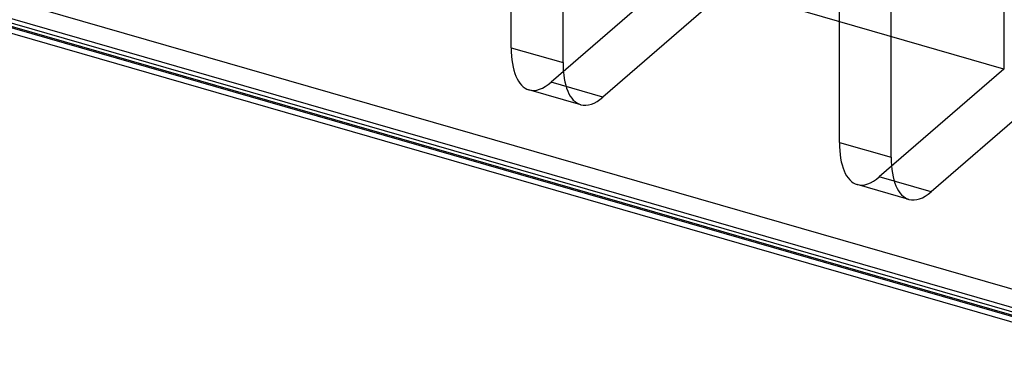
# Model space of a CAD drawing. Header units: millimetres. Extents: x -24 to 80, y -43 to 164.
# Tile 40 of 223: x 24.92 to 49.6, y -31.29 to -22.52. Entities that reach past the tile are written whole.
import ezdxf

# ---------------------------------------------------------------- set-up
doc = ezdxf.new("R2010")
doc.units = ezdxf.units.MM
doc.layers.add('MAIN-1', color=7, linetype='Continuous')
doc.layers.add('MAIN-2', color=7, linetype='Continuous')

msp = doc.modelspace()

# ---------------------------------------------------------------- linework, layer by layer
at = {"layer": 'MAIN-1'}
for p, q in [((-23.181, -8.666), (53.722, -30.866)), ((-23.003, -9.088), (53.9, -31.288))]:
    msp.add_line(p, q, dxfattribs=at)
at = {"layer": 'MAIN-2'}
for p, q in [((-22.781, -8.319), (54.122, -30.519)), ((54.122, -31.212), (-22.781, -9.012)), ((51.927, -30.463), (-20.386, -9.588)), ((51.927, -30.55), (-20.386, -9.675)), ((37.237, -23.22), (37.237, -12.178)), ((38.536, -23.595), (38.536, -12.553)), ((45.464, -25.595), (45.464, -14.553)), ((46.763, -25.97), (46.763, -14.928)), ((41.362, -21.38), (38.237, -24.086)), ((49.589, -21.243), (49.589, -23.755)), ((42.661, -21.755), (39.536, -24.461)), ((49.589, -23.755), (42.661, -21.755)), ((37.237, -23.22), (38.536, -23.595)), ((49.589, -23.755), (46.464, -26.461)), ((39.536, -24.461), (38.237, -24.086)), ((50.888, -24.13), (47.763, -26.836)), ((38.981, -24.651), (37.682, -24.276)), ((45.464, -25.595), (46.763, -25.97)), ((47.208, -27.026), (45.909, -26.651)), ((47.763, -26.836), (46.464, -26.461))]:
    msp.add_line(p, q, dxfattribs=at)
for centre, major_axis, start_param, end_param in [((38.237, -22.354), (-0.555, -1.922), -0.982794, 0.000007), ((39.536, -22.729), (0.555, 1.922), 2.158799, 3.141599), ((38.237, -22.354), (-0.555, -1.922), 0.000007, 0.588003), ((39.536, -22.729), (0.555, 1.922), -3.141586, -2.55359), ((46.464, -24.729), (-0.555, -1.922), -0.982794, 0.000007), ((47.763, -25.104), (0.555, 1.922), 2.158799, 3.141599), ((46.464, -24.729), (-0.555, -1.922), 0.000007, 0.588003), ((47.763, -25.104), (0.555, 1.922), -3.141586, -2.55359)]:
    msp.add_ellipse(centre, major_axis=major_axis, ratio=0.433013, start_param=start_param, end_param=end_param, dxfattribs=at)

doc.saveas('drawing.dxf')
